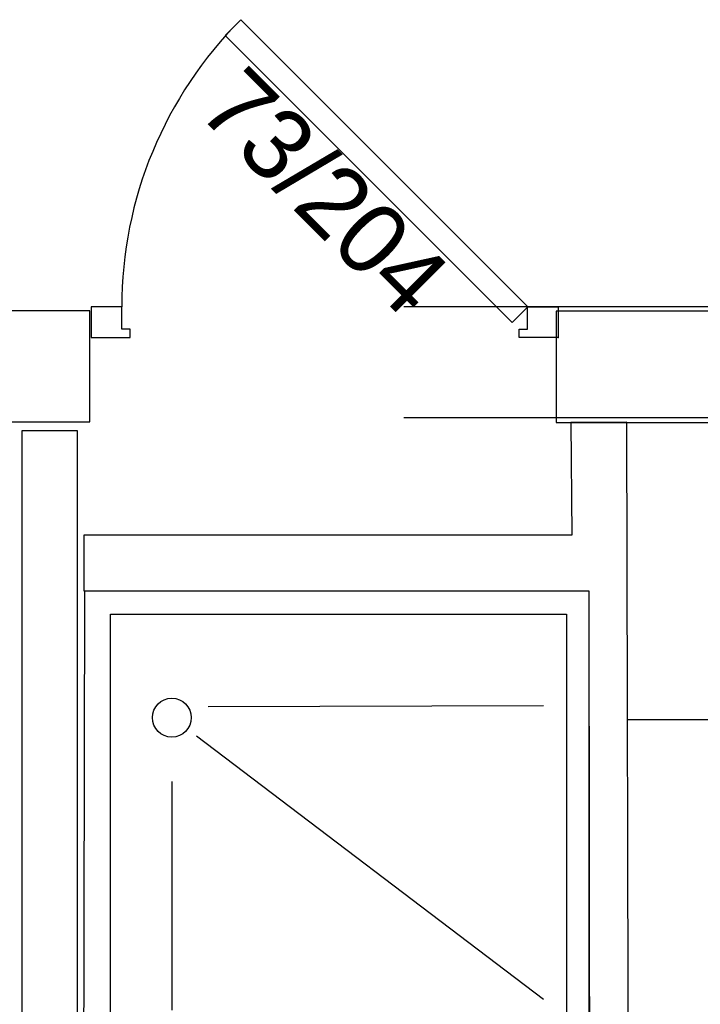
# Model space of a CAD drawing. Header units: millimetres. Extents: x -15 to 127, y -65 to 67.
# Tile 108 of 256: x 36.941 to 37.063, y -50.675 to -50.498. Entities that reach past the tile are written whole.
import ezdxf

# ---------------------------------------------------------------- set-up
doc = ezdxf.new("R2010")
doc.units = ezdxf.units.MM
doc.header["$MEASUREMENT"] = 0
doc.linetypes.add('PC_DASH_2', pattern=[0.125, 0.055556, -0.069444])
doc.layers.add('Calque 5', color=7, linetype='Continuous')
doc.styles.get("Standard").update_dxf_attribs({"font": 'BKANT.TTF'})

# ---------------------------------------------------------------- blocks, each defined once
blk = doc.blocks.new('PD_27151')
at = {"layer": 'Calque 5', "color": 0}
for p, q in [((13.18745, -36.76854), (13.24776, -36.76835)), ((13.18533, -36.77379), (13.24776, -36.82116)), ((13.18088, -36.78201), (13.18088, -36.82316))]:
    blk.add_line(p, q, dxfattribs=at)
for points in [[(13.16522, -36.74773), (13.25588, -36.74773), (13.25588, -36.83773), (13.16504, -36.83773), (13.16522, -36.74773)], [(13.16986, -36.7519), (13.2519, -36.7519), (13.2519, -36.8339), (13.16986, -36.8339), (13.16986, -36.7519)]]:
    blk.add_lwpolyline(points, dxfattribs=at)
blk.add_circle((13.18088, -36.77054), 0.0035, dxfattribs=at)
blk = doc.blocks.new('PD_27587')
at = {"layer": 'Calque 5', "color": 0}
for points in [[(13.24494, -36.69663), (13.24211, -36.69946), (13.19049, -36.64784), (13.19332, -36.64501), (13.24494, -36.69663)], [(13.16637, -36.69666), (13.16637, -36.70216), (13.17337, -36.70216), (13.17337, -36.70066), (13.17187, -36.70066), (13.17187, -36.69666), (13.16637, -36.69666)], [(13.25037, -36.69666), (13.25037, -36.70216), (13.24337, -36.70216), (13.24337, -36.70066), (13.24487, -36.70066), (13.24487, -36.69666), (13.25037, -36.69666)]]:
    blk.add_lwpolyline(points, dxfattribs=at)
blk.add_arc((13.24487, -36.69666), 0.073, 134.9467, 180, dxfattribs=at)
blk.add_point((13.25037, -36.70216), dxfattribs=at)
blk = doc.blocks.new('PD_28494')
at = {"layer": 'Calque 5', "color": 0}
for p, q in [((13.18745, -36.76854), (13.24776, -36.76835)), ((13.18533, -36.77379), (13.24776, -36.82116)), ((13.18088, -36.78201), (13.18088, -36.82316))]:
    blk.add_line(p, q, dxfattribs=at)
for points in [[(13.16522, -36.74773), (13.25588, -36.74773), (13.25588, -36.83773), (13.16504, -36.83773), (13.16522, -36.74773)], [(13.16986, -36.7519), (13.2519, -36.7519), (13.2519, -36.8339), (13.16986, -36.8339), (13.16986, -36.7519)]]:
    blk.add_lwpolyline(points, dxfattribs=at)
blk.add_circle((13.18088, -36.77054), 0.0035, dxfattribs=at)
blk = doc.blocks.new('PD_28930')
at = {"layer": 'Calque 5', "color": 0}
for points in [[(13.24494, -36.69663), (13.24211, -36.69946), (13.19049, -36.64784), (13.19332, -36.64501), (13.24494, -36.69663)], [(13.16637, -36.69666), (13.16637, -36.70216), (13.17337, -36.70216), (13.17337, -36.70066), (13.17187, -36.70066), (13.17187, -36.69666), (13.16637, -36.69666)], [(13.25037, -36.69666), (13.25037, -36.70216), (13.24337, -36.70216), (13.24337, -36.70066), (13.24487, -36.70066), (13.24487, -36.69666), (13.25037, -36.69666)]]:
    blk.add_lwpolyline(points, dxfattribs=at)
blk.add_arc((13.24487, -36.69666), 0.073, 134.9467, 180, dxfattribs=at)
blk.add_point((13.25037, -36.70216), dxfattribs=at)

msp = doc.modelspace()

# ---------------------------------------------------------------- linework, layer by layer
at = {"layer": 'Calque 5', "color": 0, "linetype": 'PC_DASH_2'}
for p, q in [((36.20978, -50.54914), (38.96649, -50.54914)), ((36.20978, -50.54914), (38.96649, -50.54914)), ((36.20978, -50.56914), (38.96649, -50.56914)), ((36.20978, -50.56914), (38.96649, -50.56914))]:
    msp.add_line(p, q, dxfattribs=at)
at = {"layer": 'Calque 5', "color": 0}
msp.add_line((37.20334, -50.62351), (37.05008, -50.62351), dxfattribs=at)
msp.add_line((37.20334, -50.62351), (37.05008, -50.62351), dxfattribs=at)
for points in [[(36.67575, -50.56991), (36.95329, -50.56991), (36.95329, -50.54991), (36.67575, -50.54991), (36.67575, -50.56991)], [(36.67575, -50.56991), (36.95329, -50.56991), (36.95329, -50.54991), (36.67575, -50.54991), (36.67575, -50.56991)], [(37.21448, -50.55001), (37.0372, -50.55001), (37.0372, -50.57001), (37.21448, -50.57001), (37.21448, -50.55001)], [(37.21448, -50.55001), (37.0372, -50.55001), (37.0372, -50.57001), (37.21448, -50.57001), (37.21448, -50.55001)], [(36.94107, -51.19517), (36.95107, -51.19517), (36.95107, -50.57152), (36.94107, -50.57152), (36.94107, -51.19517)], [(36.94107, -51.19517), (36.95107, -51.19517), (36.95107, -50.57152), (36.94107, -50.57152), (36.94107, -51.19517)], [(37.04991, -50.56997), (37.03983, -50.56999), (37.04001, -50.59031), (36.95221, -50.59028), (36.95221, -50.60032), (37.04309, -50.60032), (37.04317, -50.69756), (37.05017, -50.69756), (37.04991, -50.56997)], [(37.04991, -50.56997), (37.03983, -50.56999), (37.04001, -50.59031), (36.95221, -50.59028), (36.95221, -50.60032), (37.04309, -50.60032), (37.04317, -50.69756), (37.05017, -50.69756), (37.04991, -50.56997)]]:
    msp.add_lwpolyline(points, dxfattribs=at)

# ---------------------------------------------------------------- block references
at = {"layer": 'Calque 5'}
for name in ['PD_27587', 'PD_28930', 'PD_27151', 'PD_28494']:
    msp.add_blockref(name, (23.78716, -13.85257), dxfattribs=at)

# ---------------------------------------------------------------- texts
at = {"layer": 'Calque 5', "color": 0, "insert": (36.98129, -50.5052), "char_height": 0.012678, "width": 0.0529167, "attachment_point": 1, "rotation": 315}
msp.add_mtext('{\\fArial|b0|i0|c0|p34;\\W0.98;73/204}', dxfattribs=at)
msp.add_mtext('{\\fArial|b0|i0|c0|p34;\\W0.98;73/204}', dxfattribs=at)

doc.saveas('drawing.dxf')
